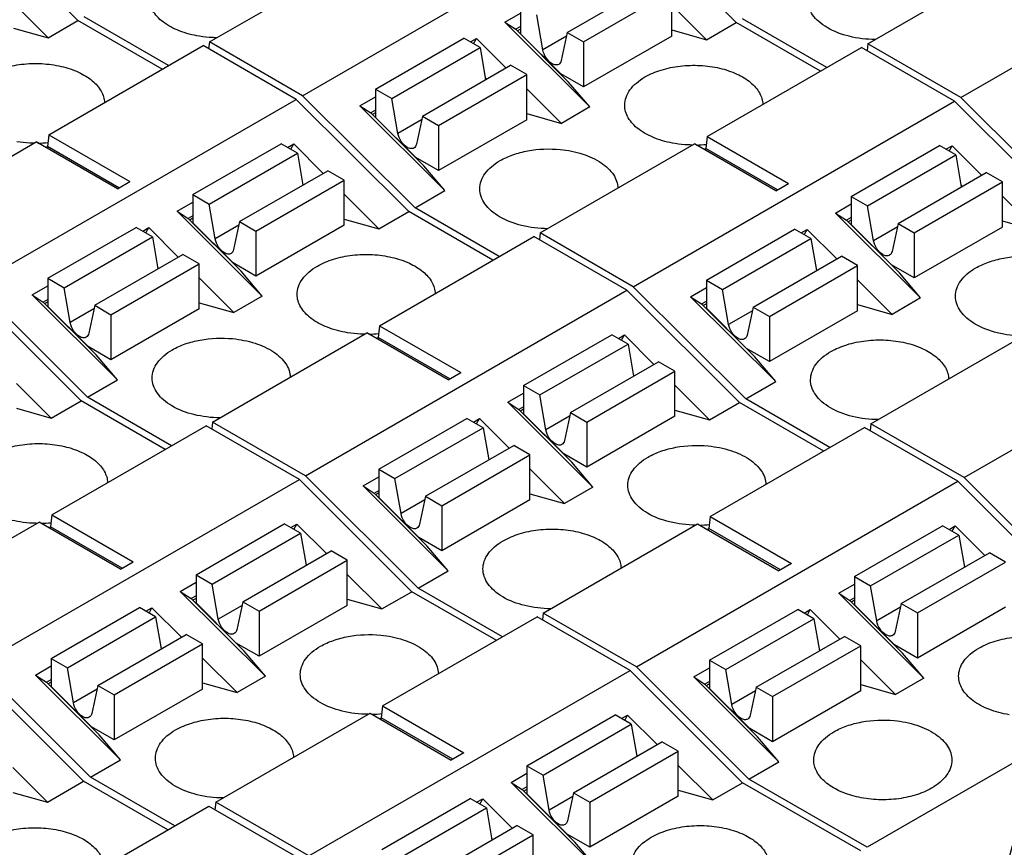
# Model space of a CAD drawing. Header units: inches. Extents: x 0 to 22, y 0 to 17.
# Tile 10 of 24: x 4.078 to 4.949, y 13.077 to 13.809. Entities that reach past the tile are written whole.
import ezdxf

# ---------------------------------------------------------------- set-up
doc = ezdxf.new("R2010")
doc.units = ezdxf.units.IN
doc.header["$LTSCALE"] = 1.21
doc.header["$MEASUREMENT"] = 0
doc.layers.get('0').update_dxf_attribs({"linetype": 'CONTINUOUS'})

msp = doc.modelspace()

# ---------------------------------------------------------------- linework, layer by layer
at = {"color": 7, "linetype": 'CONTINUOUS'}
for p, q in [((4.0305, 13.90722), (4.12993, 13.80802)), ((4.32837, 13.74166), (4.61233, 13.90561)), ((4.61233, 13.90561), (4.71176, 13.80641)), ((4.9102, 13.74005), (5.19416, 13.904)), ((4.24609, 13.78917), (4.3825, 13.86793)), ((4.82792, 13.78756), (4.96433, 13.86632)), ((4.56237, 13.79751), (4.64032, 13.84252)), ((4.57671, 13.78923), (4.65466, 13.83423)), ((4.65466, 13.79437), (4.65466, 13.83423)), ((4.07283, 13.82333), (4.10348, 13.79275)), ((4.52104, 13.82137), (4.52104, 13.79645)), ((4.65466, 13.82172), (4.68531, 13.79114)), ((4.2099, 13.76827), (4.1355, 13.81123)), ((4.50712, 13.80669), (4.52104, 13.81472)), ((4.54072, 13.7822), (4.53538, 13.81309)), ((4.79173, 13.76667), (4.71733, 13.80963)), ((4.07283, 13.80143), (4.10348, 13.79275)), ((4.10348, 13.79275), (4.12993, 13.80802)), ((4.20434, 13.76506), (4.12993, 13.80802)), ((4.50712, 13.80669), (4.51686, 13.80034)), ((4.50712, 13.80669), (4.58231, 13.73167)), ((4.52104, 13.80275), (4.51686, 13.80034)), ((4.52104, 13.80044), (4.51832, 13.79888)), ((4.68531, 13.79114), (4.71176, 13.80641)), ((4.78617, 13.76345), (4.71176, 13.80641)), ((4.39298, 13.74743), (4.47093, 13.79244)), ((4.48527, 13.78416), (4.47093, 13.79244)), ((4.47669, 13.78911), (4.48206, 13.79222)), ((4.47946, 13.78751), (4.48206, 13.79222)), ((4.50814, 13.7662), (4.48206, 13.79222)), ((4.56356, 13.75374), (4.51686, 13.80034)), ((4.52104, 13.79645), (4.55658, 13.76099)), ((4.56167, 13.7943), (4.54072, 13.7822)), ((4.56237, 13.79751), (4.55703, 13.77279)), ((4.56237, 13.79751), (4.57671, 13.78923)), ((4.65466, 13.79437), (4.57671, 13.74937)), ((4.65466, 13.79982), (4.68531, 13.79114)), ((4.10411, 13.70719), (4.24052, 13.78595)), ((4.3228, 13.73844), (4.24052, 13.78595)), ((4.24609, 13.78917), (4.24541, 13.78313)), ((4.32837, 13.74166), (4.24609, 13.78917)), ((4.40732, 13.73915), (4.48527, 13.78416)), ((4.48527, 13.78416), (4.49017, 13.75582)), ((4.57671, 13.78923), (4.57671, 13.74937)), ((4.68594, 13.70558), (4.82235, 13.78434)), ((4.90464, 13.73684), (4.82235, 13.78434)), ((4.82792, 13.78756), (4.82724, 13.78152)), ((4.9102, 13.74005), (4.82792, 13.78756)), ((4.43431, 13.72357), (4.51226, 13.76858)), ((4.5266, 13.76029), (4.51226, 13.76858)), ((4.44865, 13.71529), (4.5266, 13.76029)), ((4.48996, 13.75702), (4.4908, 13.75619)), ((4.5266, 13.72043), (4.5266, 13.76029)), ((4.57671, 13.74937), (4.55658, 13.76099)), ((4.58231, 13.73167), (4.56356, 13.75374)), ((4.4278, 13.64246), (4.32837, 13.74166)), ((4.37906, 13.73275), (4.39298, 13.74078)), ((4.39298, 13.74743), (4.40732, 13.73915)), ((4.39298, 13.74743), (4.39298, 13.72251)), ((4.55725, 13.7172), (4.5266, 13.74778)), ((5.00964, 13.64085), (4.9102, 13.74005)), ((4.03885, 13.57449), (4.3228, 13.73844)), ((4.3228, 13.73844), (4.42224, 13.63924)), ((4.37906, 13.73275), (4.3888, 13.7264)), ((4.45425, 13.65773), (4.37906, 13.73275)), ((4.41266, 13.70826), (4.40732, 13.73915)), ((4.58231, 13.73167), (4.55725, 13.7172)), ((4.62068, 13.57288), (4.90464, 13.73684)), ((4.90464, 13.73684), (5.00407, 13.63764)), ((4.39298, 13.72881), (4.3888, 13.7264)), ((4.43551, 13.6798), (4.3888, 13.7264)), ((4.39298, 13.7265), (4.39026, 13.72494)), ((4.39298, 13.72251), (4.42852, 13.68705)), ((4.43431, 13.72357), (4.42897, 13.69885)), ((4.43431, 13.72357), (4.44865, 13.71529)), ((4.5266, 13.72588), (4.55725, 13.7172)), ((4.43362, 13.72036), (4.41266, 13.70826)), ((4.5266, 13.72043), (4.44865, 13.67543)), ((4.44865, 13.71529), (4.44865, 13.67543)), ((4.10411, 13.70719), (4.10292, 13.69663)), ((4.10411, 13.70719), (4.17592, 13.66573)), ((4.68594, 13.70558), (4.68475, 13.69502)), ((4.68594, 13.70558), (4.75775, 13.66412)), ((3.95657, 13.622), (4.09298, 13.70076)), ((4.16478, 13.6593), (4.09298, 13.70076)), ((4.10152, 13.69583), (4.10292, 13.69663)), ((4.16617, 13.66011), (4.10292, 13.69663)), ((4.23151, 13.65421), (4.30946, 13.69921)), ((4.32381, 13.69093), (4.30946, 13.69921)), ((4.31522, 13.69589), (4.3206, 13.69899)), ((4.31799, 13.69429), (4.3206, 13.69899)), ((4.3206, 13.69899), (4.34668, 13.67297)), ((4.5384, 13.62039), (4.67481, 13.69915)), ((4.74661, 13.65769), (4.67481, 13.69915)), ((4.81334, 13.6526), (4.89129, 13.6976)), ((4.90564, 13.68932), (4.89129, 13.6976)), ((4.89705, 13.69428), (4.90243, 13.69738)), ((4.89982, 13.69268), (4.90243, 13.69738)), ((4.90243, 13.69738), (4.92851, 13.67136)), ((4.24586, 13.64592), (4.32381, 13.69093)), ((4.32381, 13.69093), (4.3287, 13.6626)), ((4.68335, 13.69422), (4.68475, 13.69502)), ((4.74801, 13.6585), (4.68475, 13.69502)), ((4.82769, 13.64431), (4.90564, 13.68932)), ((4.90564, 13.68932), (4.91054, 13.66099)), ((4.44865, 13.67543), (4.42852, 13.68705)), ((4.45425, 13.65773), (4.43551, 13.6798)), ((4.27284, 13.63034), (4.35079, 13.67535)), ((4.36514, 13.66706), (4.35079, 13.67535)), ((4.85467, 13.62873), (4.93262, 13.67374)), ((4.94697, 13.66546), (4.93262, 13.67374)), ((4.16478, 13.6593), (4.17592, 13.66573)), ((4.28719, 13.62206), (4.36514, 13.66706)), ((4.3285, 13.66379), (4.32933, 13.66296)), ((4.36514, 13.62721), (4.36514, 13.66706)), ((4.74661, 13.65769), (4.75775, 13.66412)), ((4.86902, 13.62045), (4.94697, 13.66546)), ((4.91033, 13.66218), (4.91116, 13.66135)), ((4.94697, 13.6256), (4.94697, 13.66546)), ((4.23151, 13.65421), (4.24586, 13.64592)), ((4.23151, 13.65421), (4.23151, 13.62928)), ((4.36514, 13.65455), (4.39579, 13.62397)), ((4.4278, 13.64246), (4.45425, 13.65773)), ((4.81334, 13.6526), (4.82769, 13.64431)), ((4.81334, 13.6526), (4.81334, 13.62768)), ((4.94697, 13.65295), (4.97762, 13.62237)), ((4.21759, 13.63952), (4.23151, 13.64755)), ((4.2512, 13.61504), (4.24586, 13.64592)), ((4.79942, 13.63791), (4.81334, 13.64595)), ((4.83303, 13.61343), (4.82769, 13.64431)), ((4.21759, 13.63952), (4.22734, 13.63317)), ((4.21759, 13.63952), (4.29279, 13.5645)), ((4.23151, 13.63558), (4.22734, 13.63317)), ((4.39579, 13.62397), (4.42224, 13.63924)), ((4.49664, 13.59628), (4.42224, 13.63924)), ((4.50221, 13.5995), (4.4278, 13.64246)), ((4.79942, 13.63791), (4.80917, 13.63156)), ((4.79942, 13.63791), (4.87462, 13.56289)), ((4.27404, 13.58658), (4.22734, 13.63317)), ((4.23151, 13.63328), (4.2288, 13.63171)), ((4.23151, 13.62928), (4.26706, 13.59382)), ((4.27215, 13.62713), (4.2512, 13.61504)), ((4.27284, 13.63034), (4.2675, 13.60562)), ((4.27284, 13.63034), (4.28719, 13.62206)), ((4.36514, 13.62721), (4.28719, 13.5822)), ((4.36514, 13.63265), (4.39579, 13.62397)), ((4.81334, 13.63397), (4.80917, 13.63156)), ((4.85587, 13.58497), (4.80917, 13.63156)), ((4.81334, 13.63167), (4.81063, 13.6301)), ((4.81334, 13.62768), (4.84889, 13.59222)), ((4.85467, 13.62873), (4.84934, 13.60401)), ((4.85467, 13.62873), (4.86902, 13.62045)), ((4.94697, 13.63104), (4.97762, 13.62237)), ((4.10345, 13.58027), (4.1814, 13.62527)), ((4.19575, 13.61699), (4.1814, 13.62527)), ((4.18716, 13.62195), (4.19254, 13.62505)), ((4.18993, 13.62035), (4.19254, 13.62505)), ((4.21862, 13.59903), (4.19254, 13.62505)), ((4.28719, 13.62206), (4.28719, 13.5822)), ((4.5384, 13.62039), (4.53771, 13.61436)), ((4.62068, 13.57288), (4.5384, 13.62039)), ((4.68528, 13.57866), (4.76323, 13.62367)), ((4.77758, 13.61538), (4.76323, 13.62367)), ((4.76899, 13.62034), (4.77437, 13.62344)), ((4.77176, 13.61874), (4.77437, 13.62344)), ((4.80045, 13.59743), (4.77437, 13.62344)), ((4.85398, 13.62553), (4.83303, 13.61343)), ((4.94697, 13.6256), (4.86902, 13.58059)), ((4.86902, 13.62045), (4.86902, 13.58059)), ((4.1178, 13.57198), (4.19575, 13.61699)), ((4.19575, 13.61699), (4.20065, 13.58866)), ((4.39642, 13.53842), (4.53283, 13.61718)), ((4.61511, 13.56967), (4.53283, 13.61718)), ((4.69963, 13.57037), (4.77758, 13.61538)), ((4.77758, 13.61538), (4.78248, 13.58705)), ((4.14478, 13.5564), (4.22273, 13.60141)), ((4.23708, 13.59313), (4.22273, 13.60141)), ((4.15913, 13.54812), (4.23708, 13.59313)), ((4.23708, 13.55327), (4.23708, 13.59313)), ((4.28719, 13.5822), (4.26706, 13.59382)), ((4.72662, 13.55479), (4.80456, 13.5998)), ((4.81891, 13.59152), (4.80456, 13.5998)), ((4.86902, 13.58059), (4.84889, 13.59222)), ((4.20044, 13.58985), (4.20127, 13.58902)), ((4.29279, 13.5645), (4.27404, 13.58658)), ((4.74096, 13.54651), (4.81891, 13.59152)), ((4.78227, 13.58824), (4.7831, 13.58741)), ((4.81891, 13.55166), (4.81891, 13.59152)), ((4.87462, 13.56289), (4.85587, 13.58497)), ((4.13828, 13.47529), (4.03885, 13.57449)), ((4.10345, 13.58027), (4.1178, 13.57198)), ((4.10345, 13.58027), (4.10345, 13.55535)), ((4.26773, 13.55004), (4.23708, 13.58061)), ((4.68528, 13.57866), (4.69963, 13.57037)), ((4.68528, 13.57866), (4.68528, 13.55374)), ((4.84956, 13.54843), (4.81891, 13.57901)), ((4.03328, 13.57128), (4.13271, 13.47208)), ((4.08953, 13.56558), (4.10345, 13.57362)), ((4.08953, 13.56558), (4.09928, 13.55923)), ((4.16473, 13.49056), (4.08953, 13.56558)), ((4.12314, 13.5411), (4.1178, 13.57198)), ((4.33115, 13.40572), (4.61511, 13.56967)), ((4.61511, 13.56967), (4.71454, 13.47047)), ((4.72011, 13.47368), (4.62068, 13.57288)), ((4.67137, 13.56397), (4.68528, 13.57201)), ((4.70497, 13.53949), (4.69963, 13.57037)), ((4.91299, 13.40411), (5.19694, 13.56806)), ((4.10345, 13.56164), (4.09928, 13.55923)), ((4.14598, 13.51264), (4.09928, 13.55923)), ((4.10345, 13.55934), (4.10074, 13.55777)), ((4.23708, 13.55871), (4.26773, 13.55004)), ((4.29279, 13.5645), (4.26773, 13.55004)), ((4.67137, 13.56397), (4.68111, 13.55762)), ((4.74656, 13.48895), (4.67137, 13.56397)), ((4.68111, 13.55762), (4.68528, 13.56004)), ((4.72781, 13.51103), (4.68111, 13.55762)), ((4.68528, 13.55773), (4.68257, 13.55616)), ((4.81891, 13.5571), (4.84956, 13.54843)), ((4.87462, 13.56289), (4.84956, 13.54843)), ((4.10345, 13.55535), (4.139, 13.51988)), ((4.14409, 13.5532), (4.12314, 13.5411)), ((4.14478, 13.5564), (4.13945, 13.53168)), ((4.14478, 13.5564), (4.15913, 13.54812)), ((4.23708, 13.55327), (4.15913, 13.50826)), ((4.15913, 13.54812), (4.15913, 13.50826)), ((4.68528, 13.55374), (4.72083, 13.51828)), ((4.72592, 13.55159), (4.70497, 13.53949)), ((4.72662, 13.55479), (4.72128, 13.53007)), ((4.72662, 13.55479), (4.74096, 13.54651)), ((4.81891, 13.55166), (4.74096, 13.50665)), ((4.74096, 13.54651), (4.74096, 13.50665)), ((4.24887, 13.45322), (4.38528, 13.53199)), ((4.45709, 13.49053), (4.38528, 13.53199)), ((4.39642, 13.53842), (4.39522, 13.52786)), ((4.39642, 13.53842), (4.46822, 13.49696)), ((4.39383, 13.52705), (4.39522, 13.52786)), ((4.45848, 13.49133), (4.39522, 13.52786)), ((4.52382, 13.48543), (4.60177, 13.53044)), ((4.53817, 13.47715), (4.61612, 13.52215)), ((4.61612, 13.52215), (4.60177, 13.53044)), ((4.60753, 13.52711), (4.6129, 13.53022)), ((4.6103, 13.52551), (4.6129, 13.53022)), ((4.6129, 13.53022), (4.63898, 13.5042)), ((4.61612, 13.52215), (4.62101, 13.49382)), ((4.83071, 13.45162), (4.96712, 13.53038)), ((4.15913, 13.50826), (4.139, 13.51988)), ((4.74096, 13.50665), (4.72083, 13.51828)), ((4.16473, 13.49056), (4.14598, 13.51264)), ((4.56515, 13.46157), (4.6431, 13.50657)), ((4.65745, 13.49829), (4.6431, 13.50657)), ((4.74656, 13.48895), (4.72781, 13.51103)), ((4.45709, 13.49053), (4.46822, 13.49696)), ((4.5795, 13.45328), (4.65745, 13.49829)), ((4.65745, 13.45843), (4.65745, 13.49829)), ((4.07561, 13.48739), (4.10626, 13.45681)), ((4.13828, 13.47529), (4.16473, 13.49056)), ((4.62081, 13.49501), (4.62164, 13.49418)), ((4.72011, 13.47368), (4.74656, 13.48895)), ((4.5099, 13.47074), (4.52382, 13.47878)), ((4.52382, 13.48543), (4.53817, 13.47715)), ((4.52382, 13.48543), (4.52382, 13.46051)), ((4.65745, 13.48578), (4.6881, 13.4552)), ((4.10626, 13.45681), (4.13271, 13.47208)), ((4.20712, 13.42912), (4.13271, 13.47208)), ((4.21269, 13.43233), (4.13828, 13.47529)), ((4.5099, 13.47074), (4.51964, 13.4644)), ((4.5099, 13.47074), (4.58509, 13.39573)), ((4.5435, 13.44626), (4.53817, 13.47715)), ((4.6881, 13.4552), (4.71454, 13.47047)), ((4.78895, 13.42751), (4.71454, 13.47047)), ((4.79452, 13.43072), (4.72011, 13.47368)), ((4.07561, 13.46548), (4.10626, 13.45681)), ((4.52382, 13.46681), (4.51964, 13.4644)), ((4.56635, 13.4178), (4.51964, 13.4644)), ((4.52382, 13.4645), (4.52111, 13.46294)), ((4.56515, 13.46157), (4.55981, 13.43685)), ((4.56515, 13.46157), (4.5795, 13.45328)), ((4.65745, 13.46388), (4.6881, 13.4552)), ((4.24887, 13.45322), (4.24819, 13.44719)), ((4.33115, 13.40572), (4.24887, 13.45322)), ((4.39576, 13.41149), (4.47371, 13.4565)), ((4.48806, 13.44821), (4.47371, 13.4565)), ((4.47947, 13.45317), (4.48485, 13.45628)), ((4.48224, 13.45157), (4.48485, 13.45628)), ((4.51092, 13.43026), (4.48485, 13.45628)), ((4.52382, 13.46051), (4.55936, 13.42505)), ((4.56446, 13.45836), (4.5435, 13.44626)), ((4.65745, 13.45843), (4.5795, 13.41342)), ((4.5795, 13.45328), (4.5795, 13.41342)), ((4.1069, 13.37125), (4.24331, 13.45001)), ((4.32559, 13.4025), (4.24331, 13.45001)), ((4.41011, 13.40321), (4.48806, 13.44821)), ((4.48806, 13.44821), (4.49295, 13.41988)), ((4.68873, 13.36964), (4.82514, 13.4484)), ((4.90742, 13.40089), (4.82514, 13.4484)), ((4.83071, 13.45162), (4.83002, 13.44558)), ((4.91299, 13.40411), (4.83071, 13.45162)), ((4.43709, 13.38763), (4.51504, 13.43263)), ((4.52939, 13.42435), (4.51504, 13.43263)), ((4.45144, 13.37934), (4.52939, 13.42435)), ((4.49275, 13.42107), (4.49358, 13.42024)), ((4.52939, 13.38449), (4.52939, 13.42435)), ((4.5795, 13.41342), (4.55936, 13.42505)), ((4.58509, 13.39573), (4.56635, 13.4178)), ((4.39576, 13.41149), (4.41011, 13.40321)), ((4.39576, 13.41149), (4.39576, 13.38657)), ((4.56004, 13.38126), (4.52939, 13.41184)), ((4.04163, 13.23855), (4.32559, 13.4025)), ((4.32559, 13.4025), (4.42502, 13.3033)), ((4.43059, 13.30652), (4.33115, 13.40572)), ((4.38184, 13.3968), (4.39576, 13.40484)), ((4.41545, 13.37232), (4.41011, 13.40321)), ((4.62346, 13.23694), (4.90742, 13.40089)), ((4.90742, 13.40089), (5.00685, 13.30169)), ((5.01242, 13.30491), (4.91299, 13.40411)), ((4.38184, 13.3968), (4.39158, 13.39046)), ((4.45703, 13.32179), (4.38184, 13.3968)), ((4.39158, 13.39046), (4.39576, 13.39287)), ((4.58509, 13.39573), (4.56004, 13.38126)), ((4.43829, 13.34386), (4.39158, 13.39046)), ((4.39576, 13.39056), (4.39305, 13.389)), ((4.39576, 13.38657), (4.43131, 13.35111)), ((4.4364, 13.38442), (4.41545, 13.37232)), ((4.43709, 13.38763), (4.43175, 13.36291)), ((4.43709, 13.38763), (4.45144, 13.37934)), ((4.52939, 13.38449), (4.45144, 13.33948)), ((4.52939, 13.38994), (4.56004, 13.38126)), ((4.45144, 13.37934), (4.45144, 13.33948)), ((4.1069, 13.37125), (4.1057, 13.36069)), ((4.1069, 13.37125), (4.1787, 13.32979)), ((4.68873, 13.36964), (4.68753, 13.35908)), ((4.68873, 13.36964), (4.76053, 13.32818)), ((3.95935, 13.28606), (4.09576, 13.36482)), ((4.16756, 13.32336), (4.09576, 13.36482)), ((4.10431, 13.35988), (4.1057, 13.36069)), ((4.16896, 13.32416), (4.1057, 13.36069)), ((4.2343, 13.31826), (4.31224, 13.36327)), ((4.32659, 13.35499), (4.31224, 13.36327)), ((4.318, 13.35994), (4.32338, 13.36305)), ((4.32078, 13.35834), (4.32338, 13.36305)), ((4.32338, 13.36305), (4.34946, 13.33703)), ((4.54118, 13.28445), (4.67759, 13.36321)), ((4.67759, 13.36321), (4.7494, 13.32175)), ((4.68614, 13.35828), (4.68753, 13.35908)), ((4.75079, 13.32256), (4.68753, 13.35908)), ((4.81613, 13.31666), (4.89408, 13.36166)), ((4.90842, 13.35338), (4.89408, 13.36166)), ((4.89984, 13.35834), (4.90521, 13.36144)), ((4.90261, 13.35674), (4.90521, 13.36144)), ((4.90521, 13.36144), (4.93129, 13.33542)), ((4.24864, 13.30998), (4.32659, 13.35499)), ((4.32659, 13.35499), (4.33149, 13.32665)), ((4.45144, 13.33948), (4.43131, 13.35111)), ((4.83047, 13.30837), (4.90842, 13.35338)), ((4.90842, 13.35338), (4.91332, 13.32505)), ((4.27563, 13.2944), (4.35357, 13.33941)), ((4.36792, 13.33112), (4.35357, 13.33941)), ((4.45703, 13.32179), (4.43829, 13.34386)), ((4.28997, 13.28612), (4.36792, 13.33112)), ((4.36792, 13.29126), (4.36792, 13.33112)), ((4.85746, 13.29279), (4.93541, 13.3378)), ((4.94975, 13.32951), (4.93541, 13.3378)), ((4.16756, 13.32336), (4.1787, 13.32979)), ((4.33128, 13.32785), (4.33211, 13.32702)), ((4.76053, 13.32818), (4.7494, 13.32175)), ((4.87181, 13.28451), (4.94975, 13.32951)), ((4.91311, 13.32624), (4.91395, 13.32541)), ((4.2343, 13.31826), (4.24864, 13.30998)), ((4.2343, 13.31826), (4.2343, 13.29334)), ((4.36792, 13.31861), (4.39857, 13.28803)), ((4.43059, 13.30652), (4.45703, 13.32179)), ((4.81613, 13.31666), (4.83047, 13.30837)), ((4.81613, 13.31666), (4.81613, 13.29173)), ((4.22038, 13.30358), (4.2343, 13.31161)), ((4.25398, 13.27909), (4.24864, 13.30998)), ((4.50499, 13.26356), (4.43059, 13.30652)), ((4.80221, 13.30197), (4.81613, 13.31)), ((4.83581, 13.27749), (4.83047, 13.30837)), ((4.22038, 13.30358), (4.23012, 13.29723)), ((4.22038, 13.30358), (4.29557, 13.22856)), ((4.2343, 13.29964), (4.23012, 13.29723)), ((4.27682, 13.25063), (4.23012, 13.29723)), ((4.2343, 13.29733), (4.23158, 13.29577)), ((4.36792, 13.29671), (4.39857, 13.28803)), ((4.39857, 13.28803), (4.42502, 13.3033)), ((4.49943, 13.26034), (4.42502, 13.3033)), ((4.80221, 13.30197), (4.81195, 13.29562)), ((4.80221, 13.30197), (4.8774, 13.22695)), ((4.81613, 13.29803), (4.81195, 13.29562)), ((4.10624, 13.24432), (4.18419, 13.28933)), ((4.19853, 13.28105), (4.18419, 13.28933)), ((4.18995, 13.286), (4.19532, 13.28911)), ((4.19272, 13.2844), (4.19532, 13.28911)), ((4.2214, 13.26309), (4.19532, 13.28911)), ((4.2343, 13.29334), (4.26984, 13.25788)), ((4.27493, 13.29119), (4.25398, 13.27909)), ((4.27563, 13.2944), (4.27029, 13.26968)), ((4.27563, 13.2944), (4.28997, 13.28612)), ((4.36792, 13.29126), (4.28997, 13.24626)), ((4.68807, 13.24272), (4.76602, 13.28772)), ((4.78036, 13.27944), (4.76602, 13.28772)), ((4.77178, 13.2844), (4.77715, 13.2875)), ((4.77455, 13.2828), (4.77715, 13.2875)), ((4.77715, 13.2875), (4.80323, 13.26148)), ((4.85866, 13.24903), (4.81195, 13.29562)), ((4.81613, 13.29573), (4.81342, 13.29416)), ((4.81613, 13.29173), (4.85167, 13.25627)), ((4.85677, 13.28959), (4.83581, 13.27749)), ((4.85746, 13.29279), (4.85212, 13.26807)), ((4.85746, 13.29279), (4.87181, 13.28451)), ((4.94975, 13.28966), (4.87181, 13.24465)), ((4.12058, 13.23604), (4.19853, 13.28105)), ((4.19853, 13.28105), (4.20343, 13.25271)), ((4.28997, 13.28612), (4.28997, 13.24626)), ((4.3992, 13.20247), (4.53561, 13.28123)), ((4.6179, 13.23373), (4.53561, 13.28123)), ((4.54118, 13.28445), (4.5405, 13.27841)), ((4.62346, 13.23694), (4.54118, 13.28445)), ((4.70242, 13.23443), (4.78036, 13.27944)), ((4.78036, 13.27944), (4.78526, 13.25111)), ((4.87181, 13.28451), (4.87181, 13.24465)), ((4.14757, 13.22046), (4.22552, 13.26547)), ((4.23986, 13.25718), (4.22552, 13.26547)), ((4.7294, 13.21885), (4.80735, 13.26386)), ((4.8217, 13.25558), (4.80735, 13.26386)), ((4.16191, 13.21218), (4.23986, 13.25718)), ((4.20322, 13.25391), (4.20406, 13.25308)), ((4.23986, 13.21732), (4.23986, 13.25718)), ((4.28997, 13.24626), (4.26984, 13.25788)), ((4.74375, 13.21057), (4.8217, 13.25558)), ((4.78506, 13.2523), (4.78589, 13.25147)), ((4.8217, 13.21572), (4.8217, 13.25558)), ((4.87181, 13.24465), (4.85167, 13.25627)), ((4.10624, 13.24432), (4.12058, 13.23604)), ((4.10624, 13.24432), (4.10624, 13.2194)), ((4.27051, 13.21409), (4.23986, 13.24467)), ((4.29557, 13.22856), (4.27682, 13.25063)), ((4.8774, 13.22695), (4.85866, 13.24903)), ((4.03549, 13.235), (4.13492, 13.1358)), ((4.14106, 13.13935), (4.04163, 13.23855)), ((4.09232, 13.22964), (4.10624, 13.23767)), ((4.12592, 13.20515), (4.12058, 13.23604)), ((4.7229, 13.13774), (4.62346, 13.23694)), ((4.67415, 13.22803), (4.68807, 13.23607)), ((4.68807, 13.24272), (4.70242, 13.23443)), ((4.68807, 13.24272), (4.68807, 13.2178)), ((4.8217, 13.24306), (4.85235, 13.21249)), ((5.11132, 13.24138), (4.82736, 13.07743)), ((4.09232, 13.22964), (4.10206, 13.22329)), ((4.16751, 13.15462), (4.09232, 13.22964)), ((4.29557, 13.22856), (4.27051, 13.21409)), ((4.33394, 13.06977), (4.6179, 13.23373)), ((4.6179, 13.23373), (4.71733, 13.13453)), ((4.67415, 13.22803), (4.68389, 13.22168)), ((4.74934, 13.15301), (4.67415, 13.22803)), ((4.70775, 13.20355), (4.70242, 13.23443)), ((4.8774, 13.22695), (4.85235, 13.21249)), ((4.10206, 13.22329), (4.10624, 13.2257)), ((4.14877, 13.17669), (4.10206, 13.22329)), ((4.10624, 13.22339), (4.10352, 13.22183)), ((4.10624, 13.2194), (4.14178, 13.18394)), ((4.14757, 13.22046), (4.14223, 13.19574)), ((4.14757, 13.22046), (4.16191, 13.21218)), ((4.23986, 13.22277), (4.27051, 13.21409)), ((4.68807, 13.22409), (4.68389, 13.22168)), ((4.7306, 13.17509), (4.68389, 13.22168)), ((4.68807, 13.22179), (4.68536, 13.22022)), ((4.68807, 13.2178), (4.72361, 13.18233)), ((4.7294, 13.21885), (4.72406, 13.19413)), ((4.7294, 13.21885), (4.74375, 13.21057)), ((4.8217, 13.22116), (4.85235, 13.21249)), ((4.14687, 13.21725), (4.12592, 13.20515)), ((4.23986, 13.21732), (4.16191, 13.17232)), ((4.16191, 13.21218), (4.16191, 13.17232)), ((4.72871, 13.21565), (4.70775, 13.20355)), ((4.8217, 13.21572), (4.74375, 13.17071)), ((4.74375, 13.21057), (4.74375, 13.17071)), ((4.3992, 13.20247), (4.39801, 13.19191)), ((4.3992, 13.20247), (4.47101, 13.16101)), ((4.25166, 13.11728), (4.38807, 13.19604)), ((4.38807, 13.19604), (4.45987, 13.15458)), ((4.39661, 13.19111), (4.39801, 13.19191)), ((4.46127, 13.15539), (4.39801, 13.19191)), ((4.5266, 13.14949), (4.60455, 13.19449)), ((4.6189, 13.18621), (4.60455, 13.19449)), ((4.61031, 13.19117), (4.61569, 13.19427)), ((4.61308, 13.18957), (4.61569, 13.19427)), ((4.61569, 13.19427), (4.64177, 13.16825)), ((4.16191, 13.17232), (4.14178, 13.18394)), ((4.54095, 13.1412), (4.6189, 13.18621)), ((4.6189, 13.18621), (4.6238, 13.15788)), ((4.16751, 13.15462), (4.14877, 13.17669)), ((4.74375, 13.17071), (4.72361, 13.18233)), ((4.74934, 13.15301), (4.7306, 13.17509)), ((4.56793, 13.12562), (4.64588, 13.17063)), ((4.66023, 13.16235), (4.64588, 13.17063)), ((4.47101, 13.16101), (4.45987, 13.15458)), ((4.58228, 13.11734), (4.66023, 13.16235)), ((4.62359, 13.15907), (4.62442, 13.15824)), ((4.66023, 13.12249), (4.66023, 13.16235)), ((4.07226, 13.1479), (4.10291, 13.11732)), ((4.14106, 13.13935), (4.16751, 13.15462)), ((4.5266, 13.14949), (4.54095, 13.1412)), ((4.5266, 13.14949), (4.5266, 13.12457)), ((4.66023, 13.14984), (4.69088, 13.11926)), ((4.7229, 13.13774), (4.74934, 13.15301)), ((4.21547, 13.09639), (4.14106, 13.13935)), ((4.51268, 13.1348), (4.5266, 13.14284)), ((4.54629, 13.11032), (4.54095, 13.1412)), ((4.10291, 13.11732), (4.13492, 13.1358)), ((4.20933, 13.09284), (4.13492, 13.1358)), ((4.51268, 13.1348), (4.52243, 13.12845)), ((4.51268, 13.1348), (4.58788, 13.05978)), ((4.5266, 13.13086), (4.52243, 13.12845)), ((4.69088, 13.11926), (4.71733, 13.13453)), ((4.82179, 13.07421), (4.71733, 13.13453)), ((4.82736, 13.07743), (4.7229, 13.13774)), ((4.07226, 13.126), (4.10291, 13.11732)), ((4.56913, 13.08186), (4.52243, 13.12845)), ((4.5266, 13.12856), (4.52389, 13.12699)), ((4.5266, 13.12457), (4.56215, 13.08911)), ((4.56724, 13.12242), (4.54629, 13.11032)), ((4.56793, 13.12562), (4.5626, 13.1009)), ((4.56793, 13.12562), (4.58228, 13.11734)), ((4.66023, 13.12249), (4.58228, 13.07748)), ((4.66023, 13.12793), (4.69088, 13.11926)), ((4.07848, 13.01729), (4.24552, 13.11374)), ((4.24552, 13.11374), (4.3278, 13.06623)), ((4.25166, 13.11728), (4.2509, 13.11063)), ((4.33394, 13.06977), (4.25166, 13.11728)), ((4.39854, 13.07555), (4.47649, 13.12056)), ((4.49084, 13.11227), (4.47649, 13.12056)), ((4.48225, 13.11723), (4.48763, 13.12033)), ((4.48502, 13.11563), (4.48763, 13.12033)), ((4.48763, 13.12033), (4.51371, 13.09432)), ((4.58228, 13.11734), (4.58228, 13.07748)), ((4.41289, 13.06726), (4.49084, 13.11227)), ((4.49084, 13.11227), (4.49574, 13.08394)), ((4.43988, 13.05168), (4.51782, 13.09669)), ((4.53217, 13.08841), (4.51782, 13.09669)), ((4.45422, 13.0434), (4.53217, 13.08841)), ((4.53217, 13.04855), (4.53217, 13.08841)), ((4.58228, 13.07748), (4.56215, 13.08911)), ((4.49553, 13.08513), (4.49636, 13.0843)), ((4.58788, 13.05978), (4.56913, 13.08186))]:
    msp.add_line(p, q, dxfattribs=at)
for centre, radius, start, end in [((4.09236, 13.80403), 0.10436, 271.20371, 276.08982), ((4.67419, 13.80242), 0.10436, 271.20371, 276.08982), ((4.38467, 13.63525), 0.10436, 271.20371, 276.08982), ((4.09514, 13.46809), 0.10436, 271.20371, 276.08982), ((4.67697, 13.46663), 0.10452, 271.22373, 276.08734), ((4.38744, 13.29947), 0.10452, 271.22373, 276.08734)]:
    msp.add_arc(centre, radius, start, end, dxfattribs=at)
for points, knots in [([(4.2374, 13.79419), (4.2313, 13.79517), (4.21997, 13.79808), (4.20737, 13.80464), (4.19984, 13.81132), (4.19582, 13.81661), (4.19333, 13.82226), (4.19276, 13.82621), (4.19276, 13.82813)], [0, 0, 0, 0, 0.306979, 0.577307, 0.69628, 0.804701, 0.904714, 1, 1, 1, 1]), ([(4.83451, 13.79129), (4.82678, 13.79137), (4.81207, 13.79311), (4.79519, 13.79937), (4.78469, 13.8067), (4.77902, 13.81276), (4.77543, 13.81944), (4.77459, 13.82422), (4.77459, 13.82652)], [0, 0, 0, 0, 0.306534, 0.582633, 0.703365, 0.811484, 0.908895, 1, 1, 1, 1]), ([(4.25265, 13.7929), (4.25136, 13.79291), (4.24626, 13.79306), (4.24117, 13.79358), (4.2374, 13.79419)], [0, 0, 0, 0, 0.252308, 1, 1, 1, 1]), ([(4.54887, 13.76994), (4.54676, 13.77116), (4.5432, 13.77495), (4.54116, 13.77968), (4.54072, 13.7822)], [0, 0, 0, 0, 0.487733, 1, 1, 1, 1]), ([(4.04917, 13.75981), (4.05365, 13.7624), (4.06379, 13.7666), (4.08031, 13.76994), (4.09781, 13.77048), (4.11487, 13.76816), (4.13013, 13.76317), (4.14244, 13.75587), (4.14971, 13.74781), (4.15271, 13.74079), (4.15328, 13.73726), (4.15333, 13.73553)], [0, 0, 0, 0, 0.128374, 0.269566, 0.416399, 0.56063, 0.694506, 0.812286, 0.912275, 0.957104, 1, 1, 1, 1]), ([(4.55478, 13.76936), (4.55398, 13.7689), (4.5518, 13.76857), (4.54985, 13.76938), (4.54887, 13.76994)], [0, 0, 0, 0, 0.449117, 1, 1, 1, 1]), ([(4.55703, 13.77279), (4.55687, 13.77206), (4.55638, 13.77071), (4.55535, 13.76968), (4.55478, 13.76936)], [0, 0, 0, 0, 0.531519, 1, 1, 1, 1]), ([(4.631, 13.75821), (4.63548, 13.76079), (4.64562, 13.76499), (4.66215, 13.76833), (4.67964, 13.76887), (4.6967, 13.76656), (4.71197, 13.76156), (4.72427, 13.75426), (4.73154, 13.7462), (4.73454, 13.73919), (4.73511, 13.73565), (4.73516, 13.73392)], [0, 0, 0, 0, 0.128374, 0.269566, 0.416399, 0.56063, 0.694506, 0.812286, 0.912275, 0.957104, 1, 1, 1, 1]), ([(4.61313, 13.73329), (4.61313, 13.73562), (4.61398, 13.74046), (4.61766, 13.74721), (4.62346, 13.75331), (4.62832, 13.75666), (4.631, 13.75821)], [0, 0, 0, 0, 0.217787, 0.450917, 0.710299, 1, 1, 1, 1]), ([(4.65777, 13.69935), (4.65167, 13.70033), (4.64034, 13.70324), (4.62773, 13.70981), (4.62021, 13.71649), (4.61619, 13.72178), (4.6137, 13.72743), (4.61313, 13.73138), (4.61313, 13.73329)], [0, 0, 0, 0, 0.306979, 0.577307, 0.69628, 0.804701, 0.904714, 1, 1, 1, 1]), ([(4.42082, 13.696), (4.4187, 13.69722), (4.41514, 13.70101), (4.4131, 13.70574), (4.41266, 13.70826)], [0, 0, 0, 0, 0.487733, 1, 1, 1, 1]), ([(4.09118, 13.69967), (4.0899, 13.69969), (4.08479, 13.69984), (4.0797, 13.70035), (4.07594, 13.70096)], [0, 0, 0, 0, 0.252308, 1, 1, 1, 1]), ([(4.42897, 13.69885), (4.42881, 13.69812), (4.42832, 13.69677), (4.42729, 13.69574), (4.42672, 13.69542)], [0, 0, 0, 0, 0.531519, 1, 1, 1, 1]), ([(4.67302, 13.69806), (4.67173, 13.69808), (4.66663, 13.69823), (4.66154, 13.69875), (4.65777, 13.69935)], [0, 0, 0, 0, 0.252308, 1, 1, 1, 1]), ([(4.42672, 13.69542), (4.42592, 13.69496), (4.42374, 13.69463), (4.42179, 13.69544), (4.42082, 13.696)], [0, 0, 0, 0, 0.449117, 1, 1, 1, 1]), ([(4.50294, 13.68427), (4.50655, 13.68635), (4.51457, 13.6899), (4.5323, 13.69448), (4.54664, 13.69502), (4.55617, 13.6941)], [0, 0, 0, 0, 0.227991, 0.476423, 1, 1, 1, 1]), ([(4.55617, 13.6941), (4.56289, 13.69345), (4.5755, 13.691), (4.58975, 13.68462), (4.59847, 13.67777), (4.6032, 13.67226), (4.60624, 13.6663), (4.60704, 13.66206), (4.6071, 13.66001)], [0, 0, 0, 0, 0.306632, 0.579302, 0.699128, 0.80762, 0.90667, 1, 1, 1, 1]), ([(4.48507, 13.65935), (4.48507, 13.66168), (4.48593, 13.66652), (4.4896, 13.67327), (4.4954, 13.67938), (4.50026, 13.68272), (4.50294, 13.68427)], [0, 0, 0, 0, 0.217788, 0.450924, 0.710313, 1, 1, 1, 1]), ([(4.54499, 13.62412), (4.53726, 13.62421), (4.52254, 13.62594), (4.50566, 13.6322), (4.49517, 13.63954), (4.48949, 13.64559), (4.4859, 13.65227), (4.48507, 13.65706), (4.48507, 13.65935)], [0, 0, 0, 0, 0.306534, 0.582633, 0.703365, 0.811484, 0.908895, 1, 1, 1, 1]), ([(4.25935, 13.60277), (4.25723, 13.60399), (4.25367, 13.60779), (4.25163, 13.61251), (4.2512, 13.61504)], [0, 0, 0, 0, 0.487733, 1, 1, 1, 1]), ([(4.84118, 13.60117), (4.83907, 13.60239), (4.83551, 13.60618), (4.83347, 13.6109), (4.83303, 13.61343)], [0, 0, 0, 0, 0.487733, 1, 1, 1, 1]), ([(4.26526, 13.60219), (4.26446, 13.60173), (4.26228, 13.6014), (4.26033, 13.60221), (4.25935, 13.60277)], [0, 0, 0, 0, 0.449117, 1, 1, 1, 1]), ([(4.2675, 13.60562), (4.26735, 13.60489), (4.26686, 13.60355), (4.26582, 13.60252), (4.26526, 13.60219)], [0, 0, 0, 0, 0.531519, 1, 1, 1, 1]), ([(4.34148, 13.59104), (4.34596, 13.59363), (4.35609, 13.59782), (4.37262, 13.60117), (4.39012, 13.6017), (4.40717, 13.59939), (4.42244, 13.59439), (4.43475, 13.58709), (4.44202, 13.57903), (4.44501, 13.57202), (4.44559, 13.56848), (4.44564, 13.56676)], [0, 0, 0, 0, 0.128374, 0.269566, 0.416399, 0.56063, 0.694506, 0.812286, 0.912275, 0.957104, 1, 1, 1, 1]), ([(4.84709, 13.60058), (4.84629, 13.60012), (4.84411, 13.59979), (4.84216, 13.6006), (4.84118, 13.60117)], [0, 0, 0, 0, 0.449117, 1, 1, 1, 1]), ([(4.84934, 13.60401), (4.84918, 13.60329), (4.84869, 13.60194), (4.84766, 13.60091), (4.84709, 13.60058)], [0, 0, 0, 0, 0.531519, 1, 1, 1, 1]), ([(4.92331, 13.58943), (4.92691, 13.59152), (4.93493, 13.59507), (4.95267, 13.59964), (4.96701, 13.60019), (4.97653, 13.59927)], [0, 0, 0, 0, 0.227991, 0.476423, 1, 1, 1, 1]), ([(4.3236, 13.56613), (4.3236, 13.56845), (4.32446, 13.57329), (4.32813, 13.58004), (4.33394, 13.58615), (4.3388, 13.58949), (4.34148, 13.59104)], [0, 0, 0, 0, 0.217787, 0.450917, 0.710299, 1, 1, 1, 1]), ([(4.90543, 13.56452), (4.90543, 13.56684), (4.90629, 13.57169), (4.90997, 13.57844), (4.91577, 13.58454), (4.92063, 13.58789), (4.92331, 13.58943)], [0, 0, 0, 0, 0.217788, 0.450924, 0.710313, 1, 1, 1, 1]), ([(4.36824, 13.53218), (4.36215, 13.53317), (4.35081, 13.53608), (4.33821, 13.54264), (4.33068, 13.54932), (4.32667, 13.55461), (4.32417, 13.56026), (4.3236, 13.56421), (4.3236, 13.56613)], [0, 0, 0, 0, 0.306979, 0.577307, 0.69628, 0.804701, 0.904714, 1, 1, 1, 1]), ([(4.96536, 13.52929), (4.95763, 13.52937), (4.94291, 13.53111), (4.92603, 13.53737), (4.91554, 13.5447), (4.90986, 13.55076), (4.90627, 13.55743), (4.90543, 13.56222), (4.90543, 13.56452)], [0, 0, 0, 0, 0.306534, 0.582633, 0.703365, 0.811484, 0.908895, 1, 1, 1, 1]), ([(4.13129, 13.52883), (4.12918, 13.53006), (4.12562, 13.53385), (4.12358, 13.53857), (4.12314, 13.5411)], [0, 0, 0, 0, 0.487733, 1, 1, 1, 1]), ([(4.71312, 13.52723), (4.71101, 13.52845), (4.70745, 13.53224), (4.70541, 13.53696), (4.70497, 13.53949)], [0, 0, 0, 0, 0.487733, 1, 1, 1, 1]), ([(4.13945, 13.53168), (4.13929, 13.53095), (4.1388, 13.52961), (4.13776, 13.52858), (4.1372, 13.52825)], [0, 0, 0, 0, 0.531519, 1, 1, 1, 1]), ([(4.38349, 13.5309), (4.3822, 13.53091), (4.3771, 13.53106), (4.37201, 13.53158), (4.36824, 13.53218)], [0, 0, 0, 0, 0.252308, 1, 1, 1, 1]), ([(4.1372, 13.52825), (4.1364, 13.52779), (4.13422, 13.52746), (4.13227, 13.52827), (4.13129, 13.52883)], [0, 0, 0, 0, 0.449117, 1, 1, 1, 1]), ([(4.21342, 13.5171), (4.21702, 13.51918), (4.22504, 13.52273), (4.24278, 13.52731), (4.25712, 13.52786), (4.26664, 13.52694)], [0, 0, 0, 0, 0.227991, 0.476423, 1, 1, 1, 1]), ([(4.26664, 13.52694), (4.27336, 13.52629), (4.28598, 13.52383), (4.30022, 13.51745), (4.30894, 13.51061), (4.31368, 13.5051), (4.31672, 13.49913), (4.31751, 13.49489), (4.31758, 13.49284)], [0, 0, 0, 0, 0.306632, 0.579302, 0.699128, 0.80762, 0.90667, 1, 1, 1, 1]), ([(4.71903, 13.52664), (4.71823, 13.52618), (4.71605, 13.52585), (4.7141, 13.52666), (4.71312, 13.52723)], [0, 0, 0, 0, 0.449117, 1, 1, 1, 1]), ([(4.72128, 13.53007), (4.72112, 13.52935), (4.72063, 13.528), (4.7196, 13.52697), (4.71903, 13.52664)], [0, 0, 0, 0, 0.531519, 1, 1, 1, 1]), ([(4.79525, 13.51549), (4.79973, 13.51808), (4.80987, 13.52228), (4.8264, 13.52562), (4.84389, 13.52616), (4.86095, 13.52384), (4.87621, 13.51884), (4.88852, 13.51155), (4.89579, 13.50349), (4.89879, 13.49647), (4.89936, 13.49294), (4.89941, 13.49121)], [0, 0, 0, 0, 0.128374, 0.269566, 0.416399, 0.56063, 0.694506, 0.812286, 0.912275, 0.957104, 1, 1, 1, 1]), ([(4.19554, 13.49219), (4.19554, 13.49451), (4.1964, 13.49935), (4.20007, 13.50611), (4.20588, 13.51221), (4.21074, 13.51555), (4.21342, 13.5171)], [0, 0, 0, 0, 0.217788, 0.450924, 0.710313, 1, 1, 1, 1]), ([(4.77738, 13.49058), (4.77738, 13.4929), (4.77823, 13.49775), (4.78191, 13.5045), (4.78771, 13.5106), (4.79257, 13.51395), (4.79525, 13.51549)], [0, 0, 0, 0, 0.217788, 0.450924, 0.710313, 1, 1, 1, 1]), ([(4.25547, 13.45696), (4.24774, 13.45704), (4.23302, 13.45877), (4.21614, 13.46503), (4.20565, 13.47237), (4.19997, 13.47843), (4.19638, 13.4851), (4.19554, 13.48989), (4.19554, 13.49219)], [0, 0, 0, 0, 0.306534, 0.582633, 0.703365, 0.811484, 0.908895, 1, 1, 1, 1]), ([(4.8373, 13.45535), (4.82957, 13.45543), (4.81485, 13.45717), (4.79797, 13.46343), (4.78748, 13.47076), (4.7818, 13.47682), (4.77821, 13.4835), (4.77737, 13.48828), (4.77738, 13.49058)], [0, 0, 0, 0, 0.306534, 0.582633, 0.703365, 0.811484, 0.908895, 1, 1, 1, 1]), ([(4.55166, 13.434), (4.54954, 13.43522), (4.54598, 13.43901), (4.54394, 13.44373), (4.5435, 13.44626)], [0, 0, 0, 0, 0.487733, 1, 1, 1, 1]), ([(4.55981, 13.43685), (4.55966, 13.43612), (4.55917, 13.43477), (4.55813, 13.43374), (4.55756, 13.43341)], [0, 0, 0, 0, 0.531519, 1, 1, 1, 1]), ([(4.05195, 13.42387), (4.05643, 13.42646), (4.06657, 13.43065), (4.0831, 13.434), (4.1006, 13.43454), (4.11765, 13.43222), (4.13292, 13.42722), (4.14522, 13.41993), (4.15249, 13.41187), (4.15549, 13.40485), (4.15606, 13.40132), (4.15611, 13.39959)], [0, 0, 0, 0, 0.128374, 0.269566, 0.416399, 0.56063, 0.694506, 0.812286, 0.912275, 0.957104, 1, 1, 1, 1]), ([(4.55756, 13.43341), (4.55677, 13.43295), (4.55459, 13.43262), (4.55264, 13.43343), (4.55166, 13.434)], [0, 0, 0, 0, 0.449117, 1, 1, 1, 1]), ([(4.63378, 13.42226), (4.63739, 13.42435), (4.64541, 13.4279), (4.66314, 13.43248), (4.67749, 13.43302), (4.68701, 13.4321)], [0, 0, 0, 0, 0.227991, 0.476423, 1, 1, 1, 1]), ([(4.68701, 13.4321), (4.69373, 13.43145), (4.70634, 13.42899), (4.72059, 13.42262), (4.72931, 13.41577), (4.73404, 13.41026), (4.73708, 13.40429), (4.73788, 13.40006), (4.73795, 13.398)], [0, 0, 0, 0, 0.306632, 0.579302, 0.699128, 0.80762, 0.90667, 1, 1, 1, 1]), ([(4.61591, 13.39735), (4.61591, 13.39967), (4.61677, 13.40452), (4.62044, 13.41127), (4.62625, 13.41737), (4.63111, 13.42072), (4.63378, 13.42226)], [0, 0, 0, 0, 0.217788, 0.450924, 0.710313, 1, 1, 1, 1]), ([(4.07872, 13.36502), (4.07262, 13.366), (4.06129, 13.36891), (4.04869, 13.37547), (4.04116, 13.38215), (4.03714, 13.38744), (4.03465, 13.39309), (4.03408, 13.39704), (4.03408, 13.39896)], [0, 0, 0, 0, 0.306979, 0.577307, 0.69628, 0.804701, 0.904714, 1, 1, 1, 1]), ([(4.67583, 13.36212), (4.6681, 13.3622), (4.65339, 13.36394), (4.63651, 13.3702), (4.62601, 13.37753), (4.62034, 13.38359), (4.61675, 13.39027), (4.61591, 13.39505), (4.61591, 13.39735)], [0, 0, 0, 0, 0.306534, 0.582633, 0.703365, 0.811484, 0.908895, 1, 1, 1, 1]), ([(4.4236, 13.36006), (4.42148, 13.36128), (4.41792, 13.36507), (4.41588, 13.36979), (4.41545, 13.37232)], [0, 0, 0, 0, 0.487733, 1, 1, 1, 1]), ([(4.09397, 13.36373), (4.09268, 13.36374), (4.08758, 13.36389), (4.08249, 13.36441), (4.07872, 13.36502)], [0, 0, 0, 0, 0.252308, 1, 1, 1, 1]), ([(4.42951, 13.35947), (4.42871, 13.35901), (4.42653, 13.35868), (4.42458, 13.35949), (4.4236, 13.36006)], [0, 0, 0, 0, 0.449117, 1, 1, 1, 1]), ([(4.43175, 13.36291), (4.4316, 13.36218), (4.43111, 13.36083), (4.43007, 13.3598), (4.42951, 13.35947)], [0, 0, 0, 0, 0.531519, 1, 1, 1, 1]), ([(4.50572, 13.34833), (4.51021, 13.35091), (4.52034, 13.35511), (4.53687, 13.35845), (4.55437, 13.35899), (4.57142, 13.35667), (4.58669, 13.35168), (4.599, 13.34438), (4.60627, 13.33632), (4.60926, 13.3293), (4.60983, 13.32577), (4.60989, 13.32404)], [0, 0, 0, 0, 0.128374, 0.269566, 0.416399, 0.56063, 0.694506, 0.812286, 0.912275, 0.957104, 1, 1, 1, 1]), ([(4.48785, 13.32341), (4.48785, 13.32574), (4.48871, 13.33058), (4.49238, 13.33733), (4.49819, 13.34343), (4.50305, 13.34678), (4.50572, 13.34833)], [0, 0, 0, 0, 0.217788, 0.450924, 0.710313, 1, 1, 1, 1]), ([(4.54777, 13.28818), (4.54004, 13.28826), (4.52533, 13.29), (4.50845, 13.29626), (4.49795, 13.30359), (4.49228, 13.30965), (4.48869, 13.31633), (4.48785, 13.32111), (4.48785, 13.32341)], [0, 0, 0, 0, 0.306534, 0.582633, 0.703365, 0.811484, 0.908895, 1, 1, 1, 1]), ([(4.26213, 13.26683), (4.26002, 13.26805), (4.25646, 13.27184), (4.25442, 13.27657), (4.25398, 13.27909)], [0, 0, 0, 0, 0.487733, 1, 1, 1, 1]), ([(4.27029, 13.26968), (4.27013, 13.26895), (4.26964, 13.2676), (4.26861, 13.26657), (4.26804, 13.26625)], [0, 0, 0, 0, 0.531519, 1, 1, 1, 1]), ([(4.84397, 13.26522), (4.84185, 13.26645), (4.83829, 13.27024), (4.83625, 13.27496), (4.83581, 13.27749)], [0, 0, 0, 0, 0.487733, 1, 1, 1, 1]), ([(4.26804, 13.26625), (4.26724, 13.26579), (4.26506, 13.26546), (4.26311, 13.26627), (4.26213, 13.26683)], [0, 0, 0, 0, 0.449117, 1, 1, 1, 1]), ([(4.34426, 13.2551), (4.34787, 13.25718), (4.35588, 13.26073), (4.37362, 13.26531), (4.38796, 13.26585), (4.39749, 13.26493)], [0, 0, 0, 0, 0.227991, 0.476423, 1, 1, 1, 1]), ([(4.39749, 13.26493), (4.40421, 13.26428), (4.41682, 13.26183), (4.43107, 13.25545), (4.43979, 13.2486), (4.44452, 13.24309), (4.44756, 13.23712), (4.44836, 13.23289), (4.44842, 13.23084)], [0, 0, 0, 0, 0.306632, 0.579302, 0.699128, 0.80762, 0.90667, 1, 1, 1, 1]), ([(4.84987, 13.26464), (4.84908, 13.26418), (4.8469, 13.26385), (4.84494, 13.26466), (4.84397, 13.26522)], [0, 0, 0, 0, 0.449117, 1, 1, 1, 1]), ([(4.85212, 13.26807), (4.85196, 13.26734), (4.85147, 13.266), (4.85044, 13.26497), (4.84987, 13.26464)], [0, 0, 0, 0, 0.531519, 1, 1, 1, 1]), ([(4.92609, 13.25349), (4.93061, 13.2561), (4.94084, 13.26032), (4.9575, 13.26365), (4.97514, 13.26414), (4.99229, 13.26173), (5.00758, 13.25661), (5.01984, 13.24917), (5.02698, 13.24097), (5.0298, 13.23387), (5.03026, 13.23031), (5.03026, 13.22858)], [0, 0, 0, 0, 0.128748, 0.270395, 0.417615, 0.562017, 0.695744, 0.813059, 0.912469, 0.957118, 1, 1, 1, 1]), ([(4.32639, 13.23018), (4.32639, 13.23251), (4.32724, 13.23735), (4.33092, 13.2441), (4.33672, 13.2502), (4.34158, 13.25355), (4.34426, 13.2551)], [0, 0, 0, 0, 0.217788, 0.450924, 0.710313, 1, 1, 1, 1]), ([(4.90822, 13.22858), (4.90822, 13.2309), (4.90908, 13.23574), (4.91275, 13.2425), (4.91856, 13.2486), (4.92341, 13.25194), (4.92609, 13.25349)], [0, 0, 0, 0, 0.217787, 0.450917, 0.710299, 1, 1, 1, 1]), ([(4.38631, 13.19495), (4.37858, 13.19503), (4.36386, 13.19677), (4.34698, 13.20303), (4.33649, 13.21037), (4.33081, 13.21642), (4.32722, 13.2231), (4.32639, 13.22789), (4.32639, 13.23018)], [0, 0, 0, 0, 0.306534, 0.582633, 0.703365, 0.811484, 0.908895, 1, 1, 1, 1]), ([(4.95286, 13.19463), (4.94676, 13.19562), (4.93543, 13.19853), (4.92283, 13.20509), (4.9153, 13.21177), (4.91128, 13.21706), (4.90879, 13.22271), (4.90822, 13.22666), (4.90822, 13.22858)], [0, 0, 0, 0, 0.306979, 0.577307, 0.69628, 0.804701, 0.904714, 1, 1, 1, 1]), ([(4.13408, 13.19289), (4.13196, 13.19411), (4.1284, 13.1979), (4.12636, 13.20263), (4.12592, 13.20515)], [0, 0, 0, 0, 0.487733, 1, 1, 1, 1]), ([(4.71591, 13.19128), (4.71379, 13.19251), (4.71023, 13.1963), (4.70819, 13.20102), (4.70775, 13.20355)], [0, 0, 0, 0, 0.487733, 1, 1, 1, 1]), ([(4.13998, 13.19231), (4.13918, 13.19185), (4.137, 13.19152), (4.13505, 13.19233), (4.13408, 13.19289)], [0, 0, 0, 0, 0.449117, 1, 1, 1, 1]), ([(4.14223, 13.19574), (4.14207, 13.19501), (4.14158, 13.19366), (4.14055, 13.19263), (4.13998, 13.19231)], [0, 0, 0, 0, 0.531519, 1, 1, 1, 1]), ([(4.2162, 13.18116), (4.22068, 13.18374), (4.23082, 13.18794), (4.24735, 13.19128), (4.26485, 13.19182), (4.2819, 13.18951), (4.29717, 13.18451), (4.30947, 13.17721), (4.31674, 13.16915), (4.31974, 13.16214), (4.32031, 13.1586), (4.32036, 13.15687)], [0, 0, 0, 0, 0.128374, 0.269566, 0.416399, 0.56063, 0.694506, 0.812286, 0.912275, 0.957104, 1, 1, 1, 1]), ([(4.72406, 13.19413), (4.7239, 13.19341), (4.72341, 13.19206), (4.72238, 13.19103), (4.72181, 13.1907)], [0, 0, 0, 0, 0.531519, 1, 1, 1, 1]), ([(4.72181, 13.1907), (4.72102, 13.19024), (4.71884, 13.18991), (4.71688, 13.19072), (4.71591, 13.19128)], [0, 0, 0, 0, 0.449117, 1, 1, 1, 1]), ([(4.79803, 13.17955), (4.80164, 13.18163), (4.80966, 13.18518), (4.82739, 13.18976), (4.84174, 13.19031), (4.85126, 13.18939)], [0, 0, 0, 0, 0.227991, 0.476423, 1, 1, 1, 1]), ([(4.85126, 13.18939), (4.85806, 13.18873), (4.87082, 13.18623), (4.8852, 13.17971), (4.89393, 13.17272), (4.8986, 13.16709), (4.90153, 13.16101), (4.90221, 13.15671), (4.90221, 13.15464)], [0, 0, 0, 0, 0.307523, 0.580282, 0.699825, 0.807917, 0.906645, 1, 1, 1, 1]), ([(4.19833, 13.15624), (4.19833, 13.15857), (4.19919, 13.16341), (4.20286, 13.17016), (4.20866, 13.17627), (4.21352, 13.17961), (4.2162, 13.18116)], [0, 0, 0, 0, 0.217788, 0.450924, 0.710313, 1, 1, 1, 1]), ([(4.78016, 13.15464), (4.78016, 13.15696), (4.78102, 13.16181), (4.78469, 13.16856), (4.7905, 13.17466), (4.79535, 13.178), (4.79803, 13.17955)], [0, 0, 0, 0, 0.217788, 0.450924, 0.710313, 1, 1, 1, 1]), ([(4.25825, 13.12101), (4.25052, 13.1211), (4.2358, 13.12283), (4.21892, 13.12909), (4.20843, 13.13643), (4.20275, 13.14248), (4.19916, 13.14916), (4.19833, 13.15395), (4.19833, 13.15624)], [0, 0, 0, 0, 0.306534, 0.582633, 0.703365, 0.811484, 0.908895, 1, 1, 1, 1]), ([(4.88433, 13.12972), (4.87982, 13.12711), (4.86959, 13.12289), (4.85292, 13.11956), (4.83529, 13.11907), (4.81814, 13.12148), (4.80284, 13.1266), (4.79058, 13.13404), (4.78344, 13.14224), (4.78062, 13.14934), (4.78016, 13.1529), (4.78016, 13.15464)], [0, 0, 0, 0, 0.128748, 0.270395, 0.417615, 0.562017, 0.695744, 0.813059, 0.912469, 0.957118, 1, 1, 1, 1]), ([(4.90221, 13.15464), (4.90221, 13.15231), (4.90135, 13.14747), (4.89767, 13.14072), (4.89187, 13.13461), (4.88701, 13.13127), (4.88433, 13.12972)], [0, 0, 0, 0, 0.217785, 0.450927, 0.710262, 1, 1, 1, 1]), ([(4.55444, 13.09806), (4.55233, 13.09928), (4.54877, 13.10307), (4.54673, 13.10779), (4.54629, 13.11032)], [0, 0, 0, 0, 0.487733, 1, 1, 1, 1]), ([(4.96663, 13.10973), (4.96299, 13.10098), (4.94933, 13.06289), (4.94285, 13.02246), (4.94091, 12.99158)], [0, 0, 0, 0, 0.234537, 1, 1, 1, 1]), ([(4.56035, 13.09747), (4.55955, 13.09701), (4.55737, 13.09668), (4.55542, 13.09749), (4.55444, 13.09806)], [0, 0, 0, 0, 0.449117, 1, 1, 1, 1]), ([(4.5626, 13.1009), (4.56244, 13.10018), (4.56195, 13.09883), (4.56092, 13.0978), (4.56035, 13.09747)], [0, 0, 0, 0, 0.531519, 1, 1, 1, 1]), ([(4.63657, 13.08632), (4.64108, 13.08893), (4.65131, 13.09315), (4.66798, 13.09649), (4.68561, 13.09697), (4.70276, 13.09457), (4.71806, 13.08945), (4.73032, 13.08201), (4.73746, 13.07381), (4.74027, 13.06671), (4.74074, 13.06315), (4.74074, 13.06141)], [0, 0, 0, 0, 0.128748, 0.270395, 0.417615, 0.562017, 0.695744, 0.813059, 0.912469, 0.957118, 1, 1, 1, 1]), ([(4.04859, 13.08438), (4.05308, 13.08697), (4.06321, 13.09117), (4.07974, 13.09451), (4.09724, 13.09505), (4.11429, 13.09273), (4.12956, 13.08774), (4.14187, 13.08044), (4.14914, 13.07238), (4.15213, 13.06536), (4.1527, 13.06183), (4.15276, 13.0601)], [0, 0, 0, 0, 0.128374, 0.269566, 0.416399, 0.56063, 0.694506, 0.812286, 0.912275, 0.957104, 1, 1, 1, 1]), ([(4.61869, 13.06141), (4.61869, 13.06373), (4.61955, 13.06858), (4.62323, 13.07533), (4.62903, 13.08143), (4.63389, 13.08478), (4.63657, 13.08632)], [0, 0, 0, 0, 0.217787, 0.450917, 0.710299, 1, 1, 1, 1])]:
    msp.add_open_spline(points, degree=3, knots=knots, dxfattribs=at)

doc.saveas('drawing.dxf')
